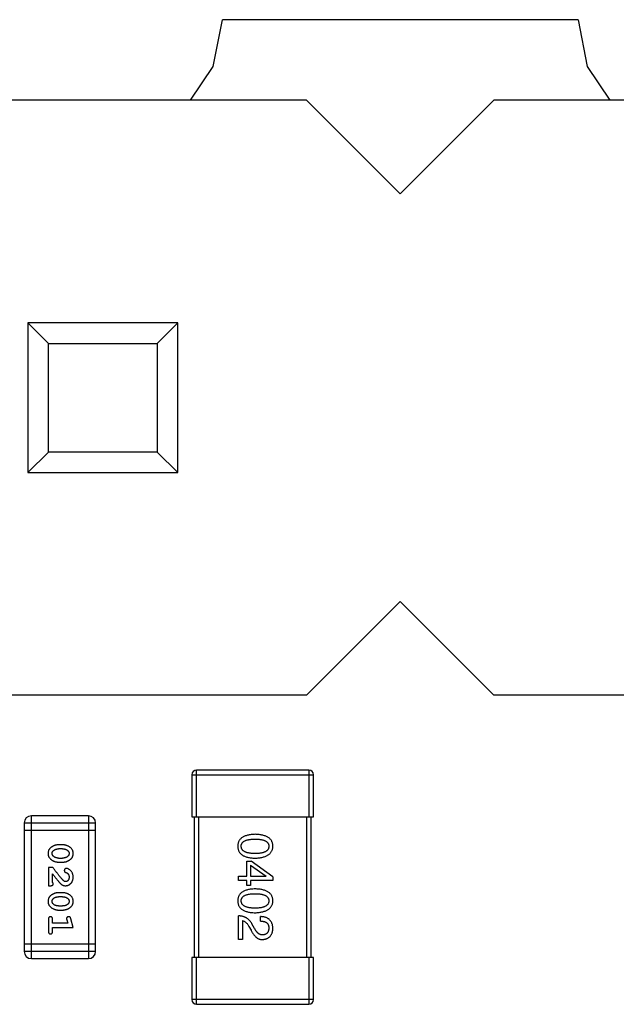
# Model space of a CAD drawing. Header units: millimetres. Extents: x 563 to 681, y 173 to 284.
# Tile 50 of 167: x 642.51 to 645.06, y 190.21 to 194.41. Entities that reach past the tile are written whole.
import ezdxf

# ---------------------------------------------------------------- set-up
doc = ezdxf.new("R2010")
doc.units = ezdxf.units.MM
doc.header["$LTSCALE"] = 30.734
doc.layers.get('0').update_dxf_attribs({"linetype": 'CONTINUOUS'})

msp = doc.modelspace()

# ---------------------------------------------------------------- linework, layer by layer
at = {"linetype": 'Continuous'}
for p, q in [((643.3365, 194.2103), (643.3761, 194.4094)), ((644.8948, 194.4096), (643.3761, 194.4094)), ((644.8948, 194.4096), (644.9345, 194.2103)), ((643.2396, 194.0654), (643.3365, 194.2103)), ((644.9345, 194.2103), (645.0313, 194.0654)), ((643.7355, 194.0654), (641.9955, 194.0654)), ((643.7355, 194.0654), (644.1355, 193.6654)), ((644.1355, 193.6654), (644.5355, 194.0654)), ((646.2755, 194.0654), (644.5355, 194.0654)), ((642.5455, 193.1154), (642.5455, 192.4754)), ((642.6336, 193.0272), (642.5455, 193.1154)), ((643.1855, 193.1154), (642.5455, 193.1154)), ((643.1855, 193.1154), (643.0973, 193.0272)), ((643.1855, 192.4754), (643.1855, 193.1154)), ((642.6336, 192.5636), (642.6336, 193.0272)), ((642.6336, 193.0272), (643.0973, 193.0272)), ((643.0973, 193.0272), (643.0973, 192.5636)), ((642.6336, 192.5636), (642.5455, 192.4754)), ((643.0973, 192.5636), (642.6336, 192.5636)), ((643.1855, 192.4754), (643.0973, 192.5636)), ((642.5455, 192.4754), (643.1855, 192.4754)), ((644.1355, 191.9254), (643.7355, 191.5254)), ((644.5355, 191.5254), (644.1355, 191.9254)), ((643.7355, 191.5254), (641.9955, 191.5254)), ((646.2755, 191.5254), (644.5355, 191.5254)), ((643.2456, 191.1853), (643.2456, 191.0053)), ((643.2456, 191.1853), (643.7656, 191.1853)), ((643.2656, 191.0053), (643.2656, 191.2053)), ((643.7456, 191.2053), (643.2656, 191.2053)), ((643.7456, 191.2053), (643.7456, 191.0053)), ((643.7656, 191.0053), (643.7656, 191.1853)), ((642.5604, 190.4006), (642.5604, 191.0102)), ((642.8042, 191.0102), (642.5604, 191.0102)), ((642.8042, 191.0102), (642.8042, 190.4006)), ((643.2456, 191.0053), (643.7656, 191.0053)), ((643.2556, 191.0053), (643.2556, 190.4053)), ((643.2756, 190.4053), (643.2756, 191.0053)), ((643.7356, 191.0053), (643.7356, 190.4053)), ((643.7556, 190.4053), (643.7556, 191.0053)), ((642.5299, 190.9797), (642.5299, 190.4311)), ((642.5299, 190.9797), (642.8347, 190.9797)), ((642.8347, 190.4311), (642.8347, 190.9797)), ((642.5299, 190.9492), (642.8347, 190.9492)), ((642.6943, 190.8863), (642.6766, 190.8863)), ((642.694, 190.869), (642.6768, 190.869)), ((642.6766, 190.8124), (642.6943, 190.8124)), ((642.6768, 190.8297), (642.694, 190.8297)), ((643.4804, 190.7522), (643.4804, 190.817)), ((643.4804, 190.817), (643.4984, 190.817)), ((643.4959, 190.7997), (643.4959, 190.7522)), ((643.4959, 190.7997), (643.5632, 190.753)), ((643.5918, 190.7497), (643.4984, 190.817)), ((642.6335, 190.7888), (642.6335, 190.7117)), ((642.6524, 190.7888), (642.6335, 190.7888)), ((642.6508, 190.7258), (642.6508, 190.762)), ((643.4443, 190.7342), (643.4443, 190.7522)), ((643.4443, 190.7522), (643.4804, 190.7522)), ((643.4959, 190.7522), (643.5632, 190.7522)), ((643.5632, 190.7522), (643.5632, 190.753)), ((643.5918, 190.7497), (643.5918, 190.7342)), ((642.6335, 190.7117), (642.6414, 190.7117)), ((643.4804, 190.7342), (643.4443, 190.7342)), ((643.4804, 190.712), (643.4804, 190.7342)), ((643.4959, 190.712), (643.4804, 190.712)), ((643.4959, 190.7342), (643.4959, 190.712)), ((643.5918, 190.7342), (643.4959, 190.7342)), ((642.6943, 190.6818), (642.6766, 190.6818)), ((642.694, 190.6645), (642.6768, 190.6645)), ((642.6768, 190.6252), (642.694, 190.6252)), ((642.6766, 190.6079), (642.6943, 190.6079)), ((643.4443, 190.4822), (643.4443, 190.583)), ((642.6335, 190.5685), (642.6335, 190.5166)), ((642.6508, 190.5512), (642.6508, 190.5685)), ((642.7158, 190.5512), (642.6508, 190.5512)), ((642.7116, 190.5662), (642.7158, 190.5512)), ((642.7389, 190.5339), (642.729, 190.5705)), ((643.4615, 190.5625), (643.4615, 190.4822)), ((643.4894, 190.5379), (643.4984, 190.5223)), ((643.514, 190.5289), (643.5025, 190.5486)), ((643.5386, 190.5609), (643.5386, 190.5797)), ((642.6508, 190.5166), (642.6508, 190.5339)), ((642.6508, 190.5339), (642.7389, 190.5339)), ((642.8347, 190.4615), (642.5299, 190.4615)), ((643.4615, 190.4822), (643.4443, 190.4822)), ((642.8347, 190.4311), (642.5299, 190.4311)), ((642.5604, 190.4006), (642.8042, 190.4006)), ((643.2456, 190.4053), (643.2456, 190.2253)), ((643.7656, 190.4053), (643.2456, 190.4053)), ((643.2656, 190.2053), (643.2656, 190.4053)), ((643.7456, 190.4053), (643.7456, 190.2053)), ((643.7656, 190.2253), (643.7656, 190.4053)), ((643.7656, 190.2253), (643.2456, 190.2253)), ((643.2656, 190.2053), (643.7456, 190.2053))]:
    msp.add_line(p, q, dxfattribs=at)
for centre, radius, start, end in [((643.2656, 191.1853), 0.02, 90, 180), ((643.7456, 191.1853), 0.02, 0, 90), ((642.5604, 190.9797), 0.0305, 90, 180), ((642.8042, 190.9797), 0.0305, 0, 90), ((642.5604, 190.4311), 0.0305, 180, 270), ((642.8042, 190.4311), 0.0305, 270, 0), ((643.2656, 190.2253), 0.02, 180, 270), ((643.7456, 190.2253), 0.02, 270, 0)]:
    msp.add_arc(centre, radius, start, end, dxfattribs=at)
for points, knots in [([(643.5156, 190.9311), (643.5127, 190.931), (643.5069, 190.9308), (643.4987, 190.93), (643.4909, 190.9289), (643.4838, 190.9274), (643.4772, 190.9255), (643.4711, 190.9233), (643.4656, 190.9207), (643.4607, 190.9177), (643.4563, 190.9143), (643.4525, 190.9106), (643.4493, 190.9064), (643.4466, 190.9019), (643.4446, 190.897), (643.443, 190.8917), (643.4421, 190.8861), (643.4419, 190.8822), (643.4418, 190.8802)], [0, 0, 0, 0, 0.087693, 0.170223, 0.247496, 0.319826, 0.387768, 0.451403, 0.511459, 0.568358, 0.622671, 0.675251, 0.726739, 0.778422, 0.830759, 0.884394, 0.940865, 1, 1, 1, 1]), ([(643.5918, 190.8802), (643.5918, 190.8822), (643.5916, 190.8861), (643.5906, 190.8918), (643.589, 190.897), (643.5869, 190.9019), (643.5841, 190.9064), (643.5808, 190.9106), (643.5769, 190.9143), (643.5723, 190.9177), (643.5673, 190.9207), (643.5616, 190.9233), (643.5553, 190.9255), (643.5485, 190.9274), (643.5411, 190.9289), (643.5331, 190.93), (643.5246, 190.9308), (643.5187, 190.931), (643.5156, 190.9311)], [0, 0, 0, 0, 0.057911, 0.113262, 0.165956, 0.217443, 0.268511, 0.319665, 0.372, 0.426129, 0.483365, 0.543779, 0.607756, 0.676562, 0.749704, 0.827713, 0.911177, 1, 1, 1, 1]), ([(642.6766, 190.8863), (642.6755, 190.8863), (642.6733, 190.8862), (642.6702, 190.8859), (642.667, 190.8855), (642.6639, 190.8848), (642.6609, 190.8839), (642.6579, 190.8827), (642.6549, 190.8815), (642.6521, 190.88), (642.6493, 190.8784), (642.6468, 190.8768), (642.6445, 190.8752), (642.6424, 190.8735), (642.6405, 190.8718), (642.6388, 190.8701), (642.6374, 190.8684), (642.6358, 190.866), (642.6342, 190.8628), (642.6329, 190.8587), (642.6321, 190.8541), (642.632, 190.8509), (642.6319, 190.8493)], [0, 0, 0, 0, 0.049886, 0.09882, 0.148132, 0.19689, 0.246038, 0.295176, 0.345305, 0.395692, 0.445312, 0.491875, 0.535813, 0.577009, 0.616081, 0.652689, 0.687585, 0.720206, 0.785062, 0.85223, 0.923759, 1, 1, 1, 1]), ([(642.7389, 190.8495), (642.7389, 190.8509), (642.7388, 190.8537), (642.7381, 190.8578), (642.737, 190.8617), (642.7354, 190.8652), (642.7333, 190.8685), (642.7308, 190.8716), (642.7278, 190.8744), (642.7244, 190.8768), (642.7209, 190.879), (642.7172, 190.881), (642.7135, 190.8826), (642.7097, 190.884), (642.7059, 190.885), (642.7021, 190.8858), (642.6982, 190.8862), (642.6956, 190.8863), (642.6943, 190.8863)], [0, 0, 0, 0, 0.06692, 0.130834, 0.19258, 0.252759, 0.312631, 0.373411, 0.436359, 0.501894, 0.568244, 0.632472, 0.69556, 0.757163, 0.818592, 0.878885, 0.939235, 1, 1, 1, 1]), ([(643.4418, 190.8802), (643.4419, 190.8783), (643.4421, 190.8744), (643.443, 190.8688), (643.4446, 190.8635), (643.4466, 190.8586), (643.4493, 190.8541), (643.4525, 190.8499), (643.4563, 190.8462), (643.4607, 190.8428), (643.4656, 190.8398), (643.4711, 190.8372), (643.4772, 190.835), (643.4838, 190.8331), (643.4909, 190.8316), (643.4987, 190.8305), (643.5069, 190.8297), (643.5127, 190.8295), (643.5156, 190.8294)], [0, 0, 0, 0, 0.059134, 0.115603, 0.169236, 0.221572, 0.273254, 0.32474, 0.377319, 0.431815, 0.488555, 0.548609, 0.612242, 0.680182, 0.75251, 0.829782, 0.91231, 1, 1, 1, 1]), ([(643.4566, 190.8802), (643.4566, 190.8815), (643.4567, 190.8839), (643.4574, 190.8874), (643.4586, 190.8906), (643.4602, 190.8936), (643.4623, 190.8963), (643.4649, 190.8988), (643.4679, 190.9011), (643.4714, 190.9031), (643.4753, 190.9049), (643.4797, 190.9064), (643.4846, 190.9077), (643.4899, 190.9088), (643.4957, 190.9096), (643.5019, 190.9101), (643.5086, 190.9105), (643.5132, 190.9106), (643.5156, 190.9106)], [0, 0, 0, 0, 0.049766, 0.097012, 0.143225, 0.188786, 0.235079, 0.282962, 0.333687, 0.387747, 0.445963, 0.508657, 0.576545, 0.649868, 0.72822, 0.812712, 0.903543, 1, 1, 1, 1]), ([(643.5156, 190.8491), (643.5133, 190.8491), (643.5087, 190.8492), (643.5021, 190.8495), (643.4959, 190.8501), (643.4902, 190.851), (643.4849, 190.852), (643.4801, 190.8534), (643.4757, 190.8549), (643.4718, 190.8568), (643.4683, 190.8589), (643.4653, 190.8612), (643.4627, 190.8637), (643.4605, 190.8666), (643.4588, 190.8696), (643.4576, 190.873), (643.4568, 190.8765), (643.4567, 190.879), (643.4566, 190.8802)], [0, 0, 0, 0, 0.094834, 0.184067, 0.267029, 0.344713, 0.417334, 0.484367, 0.546941, 0.604717, 0.65953, 0.710539, 0.759381, 0.806382, 0.853027, 0.900623, 0.949121, 1, 1, 1, 1]), ([(643.5156, 190.9106), (643.518, 190.9106), (643.5226, 190.9105), (643.5293, 190.9101), (643.5355, 190.9096), (643.5413, 190.9088), (643.5466, 190.9077), (643.5515, 190.9064), (643.5559, 190.9049), (643.5598, 190.9031), (643.5633, 190.9011), (643.5663, 190.8989), (643.5689, 190.8963), (643.571, 190.8936), (643.5727, 190.8906), (643.5738, 190.8874), (643.5745, 190.8839), (643.5746, 190.8815), (643.5746, 190.8802)], [0, 0, 0, 0, 0.096452, 0.187278, 0.271765, 0.350519, 0.423437, 0.491321, 0.554011, 0.612224, 0.666281, 0.717003, 0.764884, 0.811423, 0.856783, 0.902993, 0.950236, 1, 1, 1, 1]), ([(643.5156, 190.8294), (643.5186, 190.8296), (643.5245, 190.8298), (643.533, 190.8307), (643.5409, 190.8319), (643.5482, 190.8334), (643.555, 190.8353), (643.5612, 190.8376), (643.5669, 190.8402), (643.5719, 190.8432), (643.5765, 190.8466), (643.5804, 190.8503), (643.5838, 190.8544), (643.5866, 190.8589), (643.5888, 190.8637), (643.5904, 190.8689), (643.5915, 190.8745), (643.5917, 190.8783), (643.5918, 190.8802)], [0, 0, 0, 0, 0.088475, 0.171606, 0.249595, 0.322626, 0.391327, 0.455765, 0.516374, 0.573675, 0.628522, 0.681161, 0.732559, 0.783563, 0.83504, 0.887639, 0.942585, 1, 1, 1, 1]), ([(643.5746, 190.8802), (643.5746, 190.879), (643.5745, 190.8765), (643.5738, 190.873), (643.5727, 190.8696), (643.571, 190.8666), (643.5689, 190.8638), (643.5663, 190.8612), (643.5633, 190.8589), (643.5598, 190.8568), (643.5559, 190.855), (643.5515, 190.8534), (643.5466, 190.8521), (643.5413, 190.851), (643.5355, 190.8501), (643.5293, 190.8495), (643.5226, 190.8492), (643.518, 190.8491), (643.5156, 190.8491)], [0, 0, 0, 0, 0.050604, 0.098688, 0.145699, 0.191791, 0.238625, 0.286717, 0.337546, 0.391814, 0.449755, 0.512106, 0.579685, 0.652048, 0.730262, 0.814146, 0.904281, 1, 1, 1, 1]), ([(642.6319, 190.8493), (642.632, 190.8478), (642.632, 190.845), (642.6328, 190.8409), (642.6339, 190.8371), (642.6355, 190.8335), (642.6375, 190.8302), (642.64, 190.8271), (642.643, 190.8243), (642.6463, 190.8219), (642.6499, 190.8197), (642.6536, 190.8177), (642.6573, 190.8161), (642.6611, 190.8147), (642.6649, 190.8137), (642.6687, 190.8129), (642.6726, 190.8124), (642.6752, 190.8124), (642.6766, 190.8124)], [0, 0, 0, 0, 0.067217, 0.131051, 0.19272, 0.252824, 0.312745, 0.373449, 0.436041, 0.501494, 0.567761, 0.632087, 0.695096, 0.757109, 0.817993, 0.878657, 0.939311, 1, 1, 1, 1]), ([(642.6492, 190.8492), (642.6493, 190.8498), (642.6493, 190.8511), (642.6495, 190.8529), (642.6499, 190.8546), (642.6505, 190.8562), (642.6513, 190.8577), (642.6522, 190.859), (642.6533, 190.8603), (642.6541, 190.861), (642.6545, 190.8614)], [0, 0, 0, 0, 0.139844, 0.271849, 0.399162, 0.521619, 0.6402, 0.758957, 0.87828, 1, 1, 1, 1]), ([(642.655, 190.8369), (642.6546, 190.8373), (642.6537, 190.8381), (642.6525, 190.8394), (642.6515, 190.8409), (642.6507, 190.8424), (642.65, 190.844), (642.6496, 190.8456), (642.6493, 190.8474), (642.6493, 190.8486), (642.6492, 190.8492)], [0, 0, 0, 0, 0.129853, 0.25607, 0.380154, 0.49978, 0.62208, 0.743277, 0.868791, 1, 1, 1, 1]), ([(642.6545, 190.8614), (642.6553, 190.862), (642.6569, 190.8632), (642.6594, 190.8647), (642.6621, 190.8661), (642.6648, 190.8671), (642.6677, 190.868), (642.6706, 190.8686), (642.6737, 190.8689), (642.6758, 190.869), (642.6768, 190.869)], [0, 0, 0, 0, 0.124927, 0.248361, 0.370889, 0.492583, 0.61616, 0.741472, 0.869044, 1, 1, 1, 1]), ([(642.6768, 190.8297), (642.6758, 190.8297), (642.6737, 190.8297), (642.6706, 190.8301), (642.6677, 190.8306), (642.6649, 190.8315), (642.6622, 190.8324), (642.6597, 190.8337), (642.6573, 190.8352), (642.6558, 190.8363), (642.655, 190.8369)], [0, 0, 0, 0, 0.135449, 0.266263, 0.393429, 0.516942, 0.639128, 0.758779, 0.879341, 1, 1, 1, 1]), ([(642.694, 190.869), (642.6951, 190.869), (642.6972, 190.8689), (642.7002, 190.8686), (642.7032, 190.868), (642.706, 190.8672), (642.7086, 190.8662), (642.7112, 190.8649), (642.7136, 190.8635), (642.7151, 190.8623), (642.7158, 190.8617)], [0, 0, 0, 0, 0.135446, 0.266257, 0.393419, 0.517936, 0.639137, 0.758785, 0.879345, 1, 1, 1, 1]), ([(642.7163, 190.8372), (642.7155, 190.8366), (642.7139, 190.8354), (642.7114, 190.8339), (642.7087, 190.8326), (642.706, 190.8315), (642.7031, 190.8307), (642.7002, 190.8301), (642.6971, 190.8297), (642.6951, 190.8297), (642.694, 190.8297)], [0, 0, 0, 0, 0.125331, 0.248948, 0.371201, 0.494032, 0.616811, 0.742104, 0.868849, 1, 1, 1, 1]), ([(642.6943, 190.8124), (642.6954, 190.8124), (642.6975, 190.8124), (642.7007, 190.8127), (642.7038, 190.8132), (642.7069, 190.8139), (642.71, 190.8148), (642.713, 190.816), (642.716, 190.8172), (642.7189, 190.8187), (642.7216, 190.8203), (642.7241, 190.822), (642.7265, 190.8236), (642.7286, 190.8253), (642.7304, 190.827), (642.7321, 190.8287), (642.7335, 190.8305), (642.7351, 190.8328), (642.7367, 190.836), (642.738, 190.8402), (642.7388, 190.8447), (642.7389, 190.8479), (642.7389, 190.8495)], [0, 0, 0, 0, 0.049855, 0.099516, 0.148482, 0.19758, 0.246804, 0.296268, 0.346517, 0.397047, 0.446826, 0.49336, 0.537801, 0.579207, 0.617974, 0.654833, 0.689171, 0.722088, 0.786392, 0.853518, 0.924186, 1, 1, 1, 1]), ([(642.7158, 190.8617), (642.7163, 190.8613), (642.7172, 190.8605), (642.7183, 190.8592), (642.7194, 190.8578), (642.7202, 190.8563), (642.7208, 190.8547), (642.7213, 190.853), (642.7215, 190.8512), (642.7216, 190.85), (642.7216, 190.8494)], [0, 0, 0, 0, 0.13042, 0.256046, 0.378133, 0.498725, 0.620452, 0.742761, 0.869406, 1, 1, 1, 1]), ([(642.7216, 190.8494), (642.7216, 190.8487), (642.7216, 190.8475), (642.7213, 190.8457), (642.7209, 190.844), (642.7203, 190.8424), (642.7196, 190.841), (642.7187, 190.8396), (642.7176, 190.8383), (642.7167, 190.8376), (642.7163, 190.8372)], [0, 0, 0, 0, 0.138115, 0.270177, 0.397547, 0.520057, 0.63869, 0.757499, 0.878226, 1, 1, 1, 1]), ([(642.6508, 190.762), (642.6524, 190.76), (642.6554, 190.7562), (642.6597, 190.7507), (642.6636, 190.7458), (642.6672, 190.7413), (642.6704, 190.7373), (642.6732, 190.7339), (642.6756, 190.731), (642.6772, 190.7292), (642.6779, 190.7284)], [0, 0, 0, 0, 0.176662, 0.337826, 0.484741, 0.617764, 0.73494, 0.837793, 0.926412, 1, 1, 1, 1]), ([(642.6974, 190.7338), (642.6969, 190.7342), (642.6959, 190.7352), (642.6944, 190.7368), (642.6926, 190.7386), (642.6907, 190.7408), (642.6886, 190.7433), (642.6863, 190.746), (642.6838, 190.749), (642.681, 190.7523), (642.6781, 190.7559), (642.675, 190.7598), (642.6717, 190.7639), (642.6682, 190.7683), (642.6646, 190.773), (642.6607, 190.778), (642.6566, 190.7833), (642.6538, 190.7869), (642.6524, 190.7888)], [0, 0, 0, 0, 0.026647, 0.057942, 0.094152, 0.134806, 0.180631, 0.231142, 0.286385, 0.346321, 0.411439, 0.481035, 0.555329, 0.634592, 0.718826, 0.807759, 0.901393, 1, 1, 1, 1]), ([(642.7096, 190.7856), (642.709, 190.7856), (642.708, 190.7855), (642.7064, 190.785), (642.705, 190.7842), (642.7036, 190.783), (642.7025, 190.7817), (642.7018, 190.7802), (642.7012, 190.7785), (642.7012, 190.7774), (642.7012, 190.7768)], [0, 0, 0, 0, 0.120856, 0.239483, 0.360995, 0.490166, 0.620982, 0.746416, 0.870253, 1, 1, 1, 1]), ([(642.7012, 190.7768), (642.7012, 190.7763), (642.7012, 190.7753), (642.7015, 190.774), (642.702, 190.7727), (642.7026, 190.7716), (642.7035, 190.7706), (642.7047, 190.7697), (642.7061, 190.7689), (642.7072, 190.7685), (642.7077, 190.7683)], [0, 0, 0, 0, 0.127347, 0.246131, 0.359406, 0.470543, 0.586092, 0.711469, 0.847022, 1, 1, 1, 1]), ([(642.7061, 190.7117), (642.7073, 190.7117), (642.7095, 190.7118), (642.7127, 190.7123), (642.7158, 190.7131), (642.7188, 190.7142), (642.7216, 190.7157), (642.7243, 190.7175), (642.7269, 190.7196), (642.7294, 190.7219), (642.7316, 190.7246), (642.7336, 190.7274), (642.7352, 190.7305), (642.7366, 190.7337), (642.7376, 190.7371), (642.7384, 190.7407), (642.7388, 190.7445), (642.7389, 190.747), (642.7389, 190.7484)], [0, 0, 0, 0, 0.060981, 0.120256, 0.178148, 0.236115, 0.293993, 0.352864, 0.413358, 0.476056, 0.539296, 0.602396, 0.665116, 0.728325, 0.792919, 0.859317, 0.928302, 1, 1, 1, 1]), ([(642.7216, 190.7485), (642.7216, 190.7471), (642.7215, 190.7444), (642.7206, 190.7406), (642.7193, 190.7372), (642.7173, 190.7343), (642.7151, 190.732), (642.7126, 190.7302), (642.7099, 190.7292), (642.708, 190.7291), (642.7071, 190.729)], [0, 0, 0, 0, 0.156344, 0.299348, 0.4327, 0.561, 0.682299, 0.791883, 0.89611, 1, 1, 1, 1]), ([(642.7077, 190.7683), (642.7086, 190.768), (642.7103, 190.7674), (642.7126, 190.7662), (642.7146, 190.7649), (642.7157, 190.7639), (642.7162, 190.7633)], [0, 0, 0, 0, 0.285518, 0.544185, 0.781367, 1, 1, 1, 1]), ([(642.7389, 190.7484), (642.7389, 190.7501), (642.7387, 190.7534), (642.7379, 190.7583), (642.7364, 190.7631), (642.7345, 190.7676), (642.732, 190.7717), (642.7292, 190.7754), (642.7259, 190.7785), (642.7223, 190.781), (642.7188, 190.783), (642.7155, 190.7845), (642.7124, 190.7854), (642.7105, 190.7856), (642.7096, 190.7856)], [0, 0, 0, 0, 0.098286, 0.193983, 0.289056, 0.384352, 0.477435, 0.566197, 0.652355, 0.737986, 0.818188, 0.887401, 0.94802, 1, 1, 1, 1]), ([(642.7162, 190.7633), (642.7167, 190.7628), (642.7175, 190.7618), (642.7186, 190.7602), (642.7195, 190.7585), (642.7203, 190.7567), (642.7209, 190.7548), (642.7213, 190.7527), (642.7216, 190.7506), (642.7216, 190.7492), (642.7216, 190.7485)], [0, 0, 0, 0, 0.121873, 0.243139, 0.363336, 0.485133, 0.607572, 0.734701, 0.864814, 1, 1, 1, 1]), ([(642.6414, 190.7117), (642.6424, 190.7117), (642.6444, 190.7117), (642.6471, 190.7122), (642.6494, 190.7128), (642.6511, 190.7139), (642.6524, 190.7152), (642.6533, 190.7168), (642.6539, 190.7185), (642.6539, 190.7197), (642.654, 190.7203)], [0, 0, 0, 0, 0.1844, 0.34094, 0.473574, 0.586824, 0.690029, 0.789175, 0.890445, 1, 1, 1, 1]), ([(642.654, 190.7203), (642.6539, 190.7208), (642.6538, 190.7217), (642.6532, 190.7231), (642.6522, 190.7245), (642.6513, 190.7254), (642.6508, 190.7258)], [0, 0, 0, 0, 0.20611, 0.432681, 0.695597, 1, 1, 1, 1]), ([(642.6779, 190.7284), (642.6786, 190.7276), (642.6801, 190.7259), (642.6823, 190.7235), (642.6844, 190.7214), (642.6864, 190.7195), (642.6883, 190.7179), (642.6901, 190.7166), (642.6917, 190.7154), (642.6938, 190.7143), (642.6963, 190.7132), (642.6995, 190.7123), (642.7028, 190.7118), (642.705, 190.7117), (642.7061, 190.7117)], [0, 0, 0, 0, 0.103002, 0.197728, 0.285279, 0.365235, 0.437224, 0.502446, 0.560545, 0.611446, 0.707576, 0.80349, 0.900532, 1, 1, 1, 1]), ([(642.7071, 190.729), (642.7063, 190.729), (642.7047, 190.7292), (642.7022, 190.7301), (642.6997, 190.7317), (642.6982, 190.733), (642.6974, 190.7338)], [0, 0, 0, 0, 0.212836, 0.442809, 0.70317, 1, 1, 1, 1]), ([(642.6766, 190.6818), (642.6755, 190.6818), (642.6733, 190.6817), (642.6702, 190.6814), (642.667, 190.6809), (642.6639, 190.6802), (642.6609, 190.6794), (642.6579, 190.6782), (642.6549, 190.677), (642.6521, 190.6755), (642.6493, 190.6739), (642.6468, 190.6723), (642.6445, 190.6707), (642.6424, 190.669), (642.6405, 190.6673), (642.6388, 190.6656), (642.6374, 190.6639), (642.6358, 190.6615), (642.6342, 190.6583), (642.6329, 190.6541), (642.6321, 190.6496), (642.632, 190.6464), (642.6319, 190.6447)], [0, 0, 0, 0, 0.049886, 0.09882, 0.148132, 0.19689, 0.246038, 0.295176, 0.345305, 0.395692, 0.445312, 0.491875, 0.535813, 0.577009, 0.616081, 0.652689, 0.687585, 0.720206, 0.785062, 0.85223, 0.923759, 1, 1, 1, 1]), ([(642.6545, 190.6568), (642.6553, 190.6575), (642.6569, 190.6587), (642.6594, 190.6602), (642.6621, 190.6616), (642.6648, 190.6626), (642.6677, 190.6634), (642.6706, 190.6641), (642.6737, 190.6644), (642.6758, 190.6645), (642.6768, 190.6645)], [0, 0, 0, 0, 0.124927, 0.248361, 0.370889, 0.492583, 0.61616, 0.741472, 0.869044, 1, 1, 1, 1]), ([(642.694, 190.6645), (642.6951, 190.6645), (642.6972, 190.6644), (642.7002, 190.6641), (642.7032, 190.6635), (642.706, 190.6627), (642.7086, 190.6617), (642.7112, 190.6604), (642.7136, 190.659), (642.7151, 190.6578), (642.7158, 190.6572)], [0, 0, 0, 0, 0.135446, 0.266257, 0.393419, 0.517936, 0.639137, 0.758785, 0.879345, 1, 1, 1, 1]), ([(642.7389, 190.645), (642.7389, 190.6464), (642.7388, 190.6492), (642.7381, 190.6533), (642.737, 190.6572), (642.7354, 190.6607), (642.7333, 190.664), (642.7308, 190.6671), (642.7278, 190.6699), (642.7244, 190.6723), (642.7209, 190.6745), (642.7172, 190.6765), (642.7135, 190.6781), (642.7097, 190.6794), (642.7059, 190.6805), (642.7021, 190.6812), (642.6982, 190.6817), (642.6956, 190.6818), (642.6943, 190.6818)], [0, 0, 0, 0, 0.06692, 0.130834, 0.19258, 0.252759, 0.312631, 0.373411, 0.436359, 0.501894, 0.568244, 0.632472, 0.69556, 0.757163, 0.818592, 0.878885, 0.939235, 1, 1, 1, 1]), ([(643.5156, 190.6979), (643.5127, 190.6978), (643.5069, 190.6976), (643.4987, 190.6968), (643.4909, 190.6958), (643.4838, 190.6942), (643.4772, 190.6924), (643.4711, 190.6901), (643.4656, 190.6875), (643.4607, 190.6845), (643.4563, 190.6812), (643.4525, 190.6774), (643.4493, 190.6733), (643.4466, 190.6687), (643.4446, 190.6638), (643.443, 190.6586), (643.4421, 190.653), (643.4419, 190.6491), (643.4418, 190.6471)], [0, 0, 0, 0, 0.087693, 0.170223, 0.247496, 0.319826, 0.387768, 0.451403, 0.511459, 0.568358, 0.622671, 0.675251, 0.726739, 0.778422, 0.830759, 0.884394, 0.940865, 1, 1, 1, 1]), ([(643.4566, 190.6471), (643.4566, 190.6483), (643.4567, 190.6507), (643.4574, 190.6542), (643.4586, 190.6574), (643.4602, 190.6604), (643.4623, 190.6632), (643.4649, 190.6657), (643.4679, 190.6679), (643.4714, 190.6699), (643.4753, 190.6717), (643.4797, 190.6733), (643.4846, 190.6745), (643.4899, 190.6756), (643.4957, 190.6764), (643.5019, 190.677), (643.5086, 190.6774), (643.5132, 190.6774), (643.5156, 190.6774)], [0, 0, 0, 0, 0.049766, 0.097012, 0.143225, 0.188786, 0.235079, 0.282962, 0.333687, 0.387747, 0.445963, 0.508657, 0.576545, 0.649868, 0.72822, 0.812712, 0.903543, 1, 1, 1, 1]), ([(643.5918, 190.6471), (643.5918, 190.6491), (643.5916, 190.653), (643.5906, 190.6586), (643.589, 190.6639), (643.5869, 190.6688), (643.5841, 190.6733), (643.5808, 190.6774), (643.5769, 190.6812), (643.5723, 190.6845), (643.5673, 190.6875), (643.5616, 190.6901), (643.5553, 190.6924), (643.5485, 190.6942), (643.5411, 190.6958), (643.5331, 190.6969), (643.5246, 190.6976), (643.5187, 190.6978), (643.5156, 190.6979)], [0, 0, 0, 0, 0.057911, 0.113262, 0.165956, 0.217443, 0.268511, 0.319665, 0.372, 0.426129, 0.483365, 0.543779, 0.607756, 0.676562, 0.749704, 0.827713, 0.911177, 1, 1, 1, 1]), ([(643.5156, 190.6774), (643.518, 190.6774), (643.5226, 190.6774), (643.5293, 190.677), (643.5355, 190.6764), (643.5413, 190.6756), (643.5466, 190.6745), (643.5515, 190.6733), (643.5559, 190.6717), (643.5598, 190.6699), (643.5633, 190.6679), (643.5663, 190.6657), (643.5689, 190.6632), (643.571, 190.6604), (643.5727, 190.6574), (643.5738, 190.6542), (643.5745, 190.6507), (643.5746, 190.6483), (643.5746, 190.6471)], [0, 0, 0, 0, 0.096452, 0.187278, 0.271765, 0.350519, 0.423437, 0.491321, 0.554011, 0.612224, 0.666281, 0.717003, 0.764884, 0.811423, 0.856783, 0.902993, 0.950236, 1, 1, 1, 1]), ([(642.6319, 190.6447), (642.632, 190.6433), (642.632, 190.6405), (642.6328, 190.6364), (642.6339, 190.6326), (642.6355, 190.629), (642.6375, 190.6257), (642.64, 190.6226), (642.643, 190.6198), (642.6463, 190.6174), (642.6499, 190.6152), (642.6536, 190.6132), (642.6573, 190.6116), (642.6611, 190.6102), (642.6649, 190.6092), (642.6687, 190.6084), (642.6726, 190.6079), (642.6752, 190.6079), (642.6766, 190.6079)], [0, 0, 0, 0, 0.067217, 0.131051, 0.19272, 0.252824, 0.312745, 0.373449, 0.436041, 0.501494, 0.567761, 0.632087, 0.695096, 0.757109, 0.817993, 0.878657, 0.939311, 1, 1, 1, 1]), ([(642.6492, 190.6447), (642.6493, 190.6453), (642.6493, 190.6466), (642.6495, 190.6484), (642.6499, 190.6501), (642.6505, 190.6517), (642.6513, 190.6531), (642.6522, 190.6545), (642.6533, 190.6557), (642.6541, 190.6565), (642.6545, 190.6568)], [0, 0, 0, 0, 0.139844, 0.271849, 0.399162, 0.521619, 0.6402, 0.758957, 0.87828, 1, 1, 1, 1]), ([(642.655, 190.6324), (642.6546, 190.6328), (642.6537, 190.6336), (642.6525, 190.6349), (642.6515, 190.6364), (642.6507, 190.6379), (642.65, 190.6394), (642.6496, 190.6411), (642.6493, 190.6429), (642.6493, 190.6441), (642.6492, 190.6447)], [0, 0, 0, 0, 0.129853, 0.25607, 0.380154, 0.49978, 0.62208, 0.743277, 0.868791, 1, 1, 1, 1]), ([(642.6768, 190.6252), (642.6758, 190.6252), (642.6737, 190.6252), (642.6706, 190.6256), (642.6677, 190.6261), (642.6649, 190.6269), (642.6622, 190.6279), (642.6597, 190.6292), (642.6573, 190.6307), (642.6558, 190.6318), (642.655, 190.6324)], [0, 0, 0, 0, 0.135449, 0.266263, 0.393429, 0.516942, 0.639128, 0.758779, 0.879341, 1, 1, 1, 1]), ([(642.7163, 190.6327), (642.7155, 190.6321), (642.7139, 190.6309), (642.7114, 190.6294), (642.7087, 190.6281), (642.706, 190.627), (642.7031, 190.6262), (642.7002, 190.6256), (642.6971, 190.6252), (642.6951, 190.6252), (642.694, 190.6252)], [0, 0, 0, 0, 0.125331, 0.248948, 0.371201, 0.494032, 0.616811, 0.742104, 0.868849, 1, 1, 1, 1]), ([(642.6943, 190.6079), (642.6954, 190.6079), (642.6975, 190.6079), (642.7007, 190.6082), (642.7038, 190.6087), (642.7069, 190.6094), (642.71, 190.6103), (642.713, 190.6114), (642.716, 190.6127), (642.7189, 190.6142), (642.7216, 190.6158), (642.7241, 190.6175), (642.7265, 190.6191), (642.7286, 190.6208), (642.7304, 190.6225), (642.7321, 190.6242), (642.7335, 190.6259), (642.7351, 190.6283), (642.7367, 190.6315), (642.738, 190.6357), (642.7388, 190.6402), (642.7389, 190.6434), (642.7389, 190.645)], [0, 0, 0, 0, 0.049855, 0.099516, 0.148482, 0.19758, 0.246804, 0.296268, 0.346517, 0.397047, 0.446826, 0.49336, 0.537801, 0.579207, 0.617974, 0.654833, 0.689171, 0.722088, 0.786392, 0.853518, 0.924186, 1, 1, 1, 1]), ([(642.7158, 190.6572), (642.7163, 190.6568), (642.7172, 190.656), (642.7183, 190.6547), (642.7194, 190.6533), (642.7202, 190.6518), (642.7208, 190.6502), (642.7213, 190.6485), (642.7215, 190.6467), (642.7216, 190.6455), (642.7216, 190.6449)], [0, 0, 0, 0, 0.13042, 0.256046, 0.378133, 0.498725, 0.620452, 0.742761, 0.869406, 1, 1, 1, 1]), ([(642.7216, 190.6449), (642.7216, 190.6442), (642.7216, 190.643), (642.7213, 190.6412), (642.7209, 190.6395), (642.7203, 190.6379), (642.7196, 190.6364), (642.7187, 190.6351), (642.7176, 190.6338), (642.7167, 190.6331), (642.7163, 190.6327)], [0, 0, 0, 0, 0.138115, 0.270177, 0.397547, 0.520057, 0.63869, 0.757499, 0.878226, 1, 1, 1, 1]), ([(643.4418, 190.6471), (643.4419, 190.6451), (643.4421, 190.6412), (643.443, 190.6356), (643.4446, 190.6303), (643.4466, 190.6255), (643.4493, 190.6209), (643.4525, 190.6168), (643.4563, 190.613), (643.4607, 190.6097), (643.4656, 190.6067), (643.4711, 190.6041), (643.4772, 190.6018), (643.4838, 190.6), (643.4909, 190.5984), (643.4987, 190.5973), (643.5069, 190.5966), (643.5127, 190.5964), (643.5156, 190.5963)], [0, 0, 0, 0, 0.059134, 0.115603, 0.169236, 0.221572, 0.273254, 0.32474, 0.377319, 0.431815, 0.488555, 0.548609, 0.612242, 0.680182, 0.75251, 0.829782, 0.91231, 1, 1, 1, 1]), ([(643.5156, 190.616), (643.5133, 190.616), (643.5087, 190.616), (643.5021, 190.6164), (643.4959, 190.617), (643.4902, 190.6178), (643.4849, 190.6189), (643.4801, 190.6202), (643.4757, 190.6218), (643.4718, 190.6236), (643.4683, 190.6257), (643.4653, 190.628), (643.4627, 190.6306), (643.4605, 190.6334), (643.4588, 190.6365), (643.4576, 190.6398), (643.4568, 190.6434), (643.4567, 190.6458), (643.4566, 190.6471)], [0, 0, 0, 0, 0.094834, 0.184067, 0.267029, 0.344713, 0.417334, 0.484367, 0.546941, 0.604717, 0.65953, 0.710539, 0.759381, 0.806382, 0.853027, 0.900623, 0.949121, 1, 1, 1, 1]), ([(643.5746, 190.6471), (643.5746, 190.6458), (643.5745, 190.6434), (643.5738, 190.6398), (643.5727, 190.6365), (643.571, 190.6334), (643.5689, 190.6306), (643.5663, 190.628), (643.5633, 190.6257), (643.5598, 190.6236), (643.5559, 190.6218), (643.5515, 190.6202), (643.5466, 190.6189), (643.5413, 190.6178), (643.5355, 190.617), (643.5293, 190.6164), (643.5226, 190.616), (643.518, 190.616), (643.5156, 190.616)], [0, 0, 0, 0, 0.050604, 0.098688, 0.145699, 0.191791, 0.238625, 0.286717, 0.337546, 0.391814, 0.449755, 0.512106, 0.579685, 0.652048, 0.730262, 0.814146, 0.904281, 1, 1, 1, 1]), ([(643.5156, 190.5963), (643.5186, 190.5964), (643.5245, 190.5967), (643.533, 190.5975), (643.5409, 190.5987), (643.5482, 190.6003), (643.555, 190.6022), (643.5612, 190.6044), (643.5669, 190.6071), (643.5719, 190.6101), (643.5765, 190.6135), (643.5804, 190.6172), (643.5838, 190.6213), (643.5866, 190.6257), (643.5888, 190.6306), (643.5904, 190.6358), (643.5915, 190.6413), (643.5917, 190.6451), (643.5918, 190.6471)], [0, 0, 0, 0, 0.088475, 0.171606, 0.249595, 0.322626, 0.391327, 0.455765, 0.516374, 0.573675, 0.628522, 0.681161, 0.732559, 0.783563, 0.83504, 0.887639, 0.942585, 1, 1, 1, 1]), ([(643.5025, 190.5486), (643.5017, 190.5499), (643.5002, 190.5526), (643.4977, 190.5564), (643.495, 190.56), (643.4921, 190.5633), (643.4891, 190.5664), (643.4859, 190.5692), (643.4825, 190.5717), (643.479, 190.574), (643.4752, 190.5761), (643.4713, 190.5778), (643.4672, 190.5793), (643.463, 190.5806), (643.4585, 190.5816), (643.4539, 190.5823), (643.4492, 190.5828), (643.4459, 190.5829), (643.4443, 190.583)], [0, 0, 0, 0, 0.065828, 0.130094, 0.192451, 0.254037, 0.313974, 0.373757, 0.433048, 0.492243, 0.551902, 0.611758, 0.672678, 0.734814, 0.798569, 0.863693, 0.930488, 1, 1, 1, 1]), ([(642.6422, 190.5795), (642.6416, 190.5795), (642.6404, 190.5794), (642.6387, 190.5789), (642.6372, 190.5781), (642.6358, 190.577), (642.6348, 190.5754), (642.634, 190.5734), (642.6336, 190.5711), (642.6335, 190.5694), (642.6335, 190.5685)], [0, 0, 0, 0, 0.115051, 0.223278, 0.329269, 0.437893, 0.554681, 0.682591, 0.83103, 1, 1, 1, 1]), ([(642.6508, 190.5685), (642.6508, 190.5694), (642.6507, 190.5711), (642.6503, 190.5734), (642.6495, 190.5754), (642.6485, 190.577), (642.6471, 190.5781), (642.6456, 190.5789), (642.644, 190.5794), (642.6428, 190.5795), (642.6422, 190.5795)], [0, 0, 0, 0, 0.169102, 0.317658, 0.446239, 0.563118, 0.671828, 0.776546, 0.884858, 1, 1, 1, 1]), ([(642.7199, 190.5795), (642.7192, 190.5795), (642.718, 190.5795), (642.7163, 190.579), (642.7147, 190.5783), (642.7133, 190.5772), (642.7121, 190.576), (642.7112, 190.5747), (642.7107, 190.5732), (642.7106, 190.5722), (642.7106, 190.5716)], [0, 0, 0, 0, 0.138815, 0.27042, 0.39836, 0.52875, 0.654955, 0.771147, 0.884581, 1, 1, 1, 1]), ([(642.7106, 190.5716), (642.7106, 190.5713), (642.7107, 190.5705), (642.7109, 190.5693), (642.7112, 190.5678), (642.7115, 190.5668), (642.7116, 190.5662)], [0, 0, 0, 0, 0.183151, 0.413144, 0.682305, 1, 1, 1, 1]), ([(642.729, 190.5705), (642.7288, 190.5713), (642.7283, 190.5729), (642.7275, 190.575), (642.7265, 190.5766), (642.7255, 190.5778), (642.7243, 190.5786), (642.723, 190.5791), (642.7215, 190.5795), (642.7204, 190.5795), (642.7199, 190.5795)], [0, 0, 0, 0, 0.187321, 0.344927, 0.475328, 0.579604, 0.674244, 0.773631, 0.882025, 1, 1, 1, 1]), ([(643.4615, 190.5625), (643.4628, 190.5622), (643.4654, 190.5617), (643.4692, 190.5601), (643.4729, 190.5579), (643.4764, 190.5551), (643.4799, 190.5517), (643.4832, 190.5477), (643.4864, 190.543), (643.4884, 190.5397), (643.4894, 190.5379)], [0, 0, 0, 0, 0.103034, 0.208166, 0.318255, 0.434664, 0.559728, 0.695394, 0.841708, 1, 1, 1, 1]), ([(643.5918, 190.5289), (643.5917, 190.5309), (643.5915, 190.5348), (643.5907, 190.5405), (643.5896, 190.5458), (643.588, 190.5508), (643.586, 190.5553), (643.5837, 190.5595), (643.5809, 190.5633), (643.5778, 190.5667), (643.5742, 190.5697), (643.5703, 190.5723), (643.5659, 190.5745), (643.5612, 190.5763), (643.5561, 190.5778), (643.5506, 190.5788), (643.5447, 190.5795), (643.5406, 190.5796), (643.5386, 190.5797)], [0, 0, 0, 0, 0.07282, 0.141057, 0.2062, 0.267672, 0.326735, 0.383519, 0.439188, 0.494454, 0.549628, 0.605958, 0.66397, 0.72402, 0.787502, 0.854127, 0.925065, 1, 1, 1, 1]), ([(643.5386, 190.5609), (643.54, 190.5608), (643.5428, 190.5607), (643.5469, 190.5603), (643.5508, 190.5596), (643.5543, 190.5588), (643.5575, 190.5577), (643.5605, 190.5564), (643.5632, 190.5549), (643.5656, 190.5531), (643.5678, 190.5512), (643.5696, 190.549), (643.5712, 190.5466), (643.5724, 190.5439), (643.5734, 190.5411), (643.5741, 190.538), (643.5745, 190.5348), (643.5746, 190.5325), (643.5746, 190.5313)], [0, 0, 0, 0, 0.082594, 0.15978, 0.232961, 0.301462, 0.365595, 0.426678, 0.484662, 0.540809, 0.595146, 0.648401, 0.702272, 0.757102, 0.813447, 0.872233, 0.934055, 1, 1, 1, 1]), ([(642.6335, 190.5166), (642.6335, 190.5157), (642.6336, 190.514), (642.634, 190.5117), (642.6348, 190.5097), (642.6358, 190.5082), (642.6372, 190.507), (642.6387, 190.5062), (642.6404, 190.5057), (642.6416, 190.5056), (642.6422, 190.5056)], [0, 0, 0, 0, 0.169012, 0.317488, 0.445429, 0.560977, 0.67065, 0.776666, 0.88492, 1, 1, 1, 1]), ([(642.6422, 190.5056), (642.6428, 190.5056), (642.644, 190.5057), (642.6456, 190.5062), (642.6471, 190.507), (642.6485, 190.5082), (642.6495, 190.5097), (642.6503, 190.5117), (642.6507, 190.514), (642.6508, 190.5157), (642.6508, 190.5166)], [0, 0, 0, 0, 0.11517, 0.223509, 0.328254, 0.438012, 0.553651, 0.682263, 0.830856, 1, 1, 1, 1]), ([(643.4984, 190.5223), (643.4992, 190.5206), (643.5007, 190.5173), (643.5032, 190.5126), (643.5058, 190.5082), (643.5085, 190.5042), (643.5112, 190.5005), (643.5141, 190.4971), (643.517, 190.4941), (643.5201, 190.4914), (643.5232, 190.489), (643.5264, 190.487), (643.5297, 190.4853), (643.5331, 190.484), (643.5366, 190.483), (643.5402, 190.4824), (643.5439, 190.4821), (643.5463, 190.4821), (643.5476, 190.4822)], [0, 0, 0, 0, 0.082731, 0.161257, 0.236138, 0.307554, 0.375712, 0.440848, 0.502916, 0.562567, 0.619798, 0.675716, 0.73039, 0.78386, 0.837315, 0.890547, 0.944917, 1, 1, 1, 1]), ([(643.5484, 190.5018), (643.5476, 190.5018), (643.546, 190.5017), (643.5436, 190.5019), (643.5412, 190.5023), (643.5388, 190.5028), (643.5366, 190.5038), (643.5343, 190.5048), (643.5321, 190.5062), (643.5299, 190.5078), (643.5277, 190.5096), (643.5257, 190.5116), (643.5236, 190.5139), (643.5216, 190.5165), (643.5196, 190.5192), (643.5177, 190.5222), (643.5158, 190.5255), (643.5146, 190.5277), (643.514, 190.5289)], [0, 0, 0, 0, 0.052237, 0.103888, 0.155485, 0.207395, 0.259864, 0.31356, 0.369176, 0.4266, 0.486836, 0.550048, 0.61567, 0.685271, 0.75824, 0.834614, 0.915635, 1, 1, 1, 1]), ([(643.5476, 190.4822), (643.5493, 190.4823), (643.5526, 190.4826), (643.5574, 190.4834), (643.5618, 190.4845), (643.566, 190.4859), (643.5699, 190.4877), (643.5734, 190.4898), (643.5767, 190.4922), (643.5796, 190.495), (643.5822, 190.4981), (643.5845, 190.5016), (643.5866, 190.5053), (643.5883, 190.5094), (643.5896, 190.5138), (643.5907, 190.5185), (643.5915, 190.5236), (643.5917, 190.5271), (643.5918, 190.5289)], [0, 0, 0, 0, 0.070688, 0.137741, 0.201612, 0.262778, 0.321223, 0.378455, 0.434411, 0.490146, 0.546362, 0.603392, 0.662208, 0.723401, 0.787372, 0.85442, 0.925153, 1, 1, 1, 1]), ([(643.5746, 190.5313), (643.5746, 190.5302), (643.5744, 190.528), (643.5741, 190.5248), (643.5735, 190.5219), (643.5727, 190.5191), (643.5718, 190.5165), (643.5706, 190.5141), (643.5692, 190.512), (643.5677, 190.51), (643.5659, 190.5083), (643.564, 190.5067), (643.5619, 190.5054), (643.5596, 190.5042), (643.557, 190.5033), (643.5543, 190.5026), (643.5514, 190.5021), (643.5494, 190.5019), (643.5484, 190.5018)], [0, 0, 0, 0, 0.076112, 0.148436, 0.216883, 0.281466, 0.34298, 0.402356, 0.459881, 0.51546, 0.571111, 0.62658, 0.683162, 0.741007, 0.801404, 0.863825, 0.930544, 1, 1, 1, 1])]:
    msp.add_open_spline(points, degree=3, knots=knots, dxfattribs=at)

doc.saveas('drawing.dxf')
